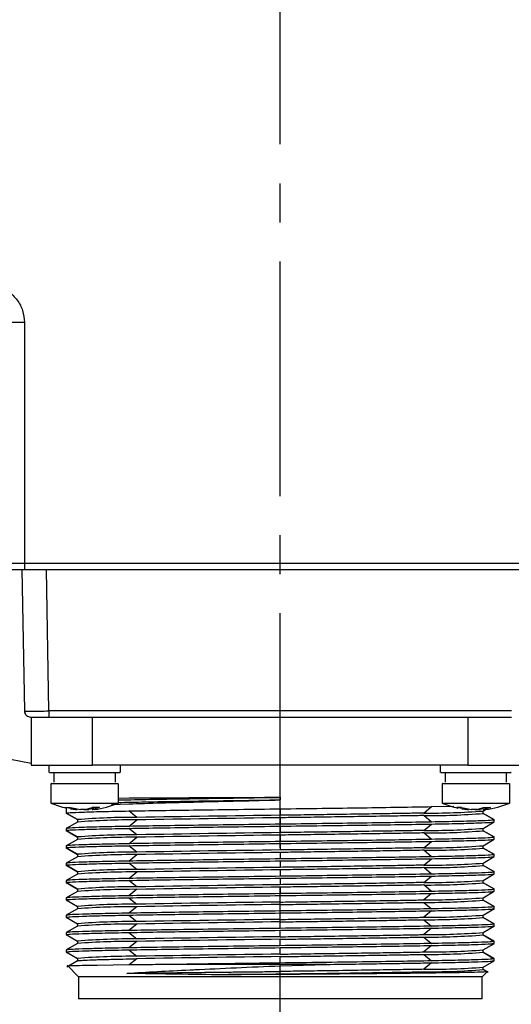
# Model space of a CAD drawing. Header units: millimetres. Extents: x 2719 to 13968, y 3953 to 13921.
# Tile 89 of 160: x 5509 to 5549, y 8406 to 8486. Entities that reach past the tile are written whole.
import ezdxf

# ---------------------------------------------------------------- set-up
doc = ezdxf.new("R2010")
doc.units = ezdxf.units.MM
doc.linetypes.add('CENTER2', pattern=[28.575, 19.05, -3.175, 3.175, -3.175])

msp = doc.modelspace()

# ---------------------------------------------------------------- linework, layer by layer
at = {"linetype": 'CENTER2'}
msp.add_line((5530.513, 8389.741), (5530.513, 8510.925), dxfattribs=at)
at = {"color": 7, "linetype": 'Continuous', "lineweight": 25}
for p, q in [((5507.721, 8461.001), (5509.721, 8461.001)), ((5509.721, 8461.001), (5509.721, 8441.434)), ((5507.721, 8441.434), (5509.721, 8441.434)), ((5509.721, 8441.434), (5551.306, 8441.434)), ((5509.721, 8441.434), (5509.721, 8440.934)), ((5509.516, 8440.934), (5509.717, 8429.427)), ((5509.721, 8440.934), (5551.306, 8440.934)), ((5511.716, 8429.427), (5511.516, 8440.934)), ((5549.31, 8429.427), (5511.716, 8429.427)), ((5511.716, 8429.427), (5511.716, 8428.936)), ((5510.266, 8428.936), (5510.266, 8425.036)), ((5511.716, 8428.936), (5549.31, 8428.936)), ((5515.265, 8425.036), (5515.265, 8428.936)), ((5545.761, 8428.936), (5545.761, 8425.036)), ((5511.716, 8425.04), (5511.716, 8424.433)), ((5512.116, 8424.339), (5512.116, 8423.634)), ((5545.761, 8425.036), (5515.265, 8425.036)), ((5517.115, 8423.634), (5517.115, 8424.339)), ((5517.515, 8424.433), (5517.515, 8425.036)), ((5543.512, 8425.036), (5543.512, 8424.433)), ((5543.912, 8424.339), (5543.912, 8423.634)), ((5548.911, 8423.634), (5548.911, 8424.339)), ((5511.866, 8423.54), (5511.866, 8421.95)), ((5517.365, 8421.95), (5517.365, 8423.54)), ((5543.662, 8423.54), (5543.662, 8421.95)), ((5549.161, 8421.95), (5549.161, 8423.54)), ((5511.866, 8421.95), (5514.615, 8421.95)), ((5514.615, 8421.95), (5517.365, 8421.95)), ((5517.365, 8422.353), (5518.22, 8422.359)), ((5530.513, 8422.418), (5530.513, 8422.2)), ((5543.662, 8421.95), (5549.161, 8421.95)), ((5513.881, 8421.426), (5513.065, 8421.589)), ((5513.065, 8421.589), (5513.256, 8421.581)), ((5513.116, 8421.549), (5513.116, 8421.127)), ((5514.025, 8420.602), (5513.116, 8421.127)), ((5513.12, 8421.122), (5514.025, 8420.599)), ((5513.256, 8421.581), (5513.455, 8421.589)), ((5513.455, 8421.589), (5514.271, 8421.426)), ((5513.468, 8421.481), (5513.691, 8421.448)), ((5513.691, 8421.448), (5513.96, 8421.418)), ((5514.688, 8421.426), (5515.236, 8421.589)), ((5515.35, 8421.504), (5514.96, 8421.426)), ((5515.529, 8421.581), (5515.236, 8421.589)), ((5515.817, 8421.589), (5515.268, 8421.426)), ((5515.817, 8421.589), (5515.529, 8421.581)), ((5516.808, 8421.832), (5518.2, 8421.883)), ((5518.854, 8420.778), (5518.211, 8421.303)), ((5530.513, 8421.479), (5530.513, 8420.954)), ((5542.172, 8421.13), (5542.815, 8421.655)), ((5542.815, 8421.655), (5544.618, 8421.692)), ((5545.677, 8421.426), (5544.861, 8421.589)), ((5545.052, 8421.581), (5544.861, 8421.589)), ((5545.251, 8421.589), (5545.052, 8421.581)), ((5545.251, 8421.589), (5546.067, 8421.426)), ((5545.264, 8421.481), (5545.486, 8421.448)), ((5545.486, 8421.448), (5545.756, 8421.418)), ((5546.483, 8421.426), (5547.032, 8421.589)), ((5547.013, 8421.477), (5546.755, 8421.426)), ((5546.998, 8421.302), (5547.34, 8421.5)), ((5547.002, 8421.107), (5547.002, 8421.304)), ((5547.912, 8420.583), (5547.002, 8421.109)), ((5547.911, 8420.582), (5547.002, 8421.107)), ((5547.032, 8421.589), (5547.325, 8421.581)), ((5547.613, 8421.589), (5547.064, 8421.426)), ((5547.325, 8421.581), (5547.613, 8421.589)), ((5514.029, 8420.406), (5513.114, 8419.878)), ((5514.025, 8420.602), (5514.025, 8420.404)), ((5518.211, 8420.053), (5518.854, 8420.578)), ((5530.513, 8420.754), (5530.513, 8420.229)), ((5542.815, 8420.405), (5542.172, 8420.93)), ((5546.998, 8419.892), (5547.907, 8420.417)), ((5547.911, 8420.422), (5547.911, 8420.582)), ((5513.116, 8419.877), (5513.116, 8419.717)), ((5514.025, 8419.192), (5513.116, 8419.717)), ((5513.12, 8419.712), (5514.025, 8419.189)), ((5518.854, 8419.368), (5518.211, 8419.893)), ((5530.513, 8420.069), (5530.513, 8419.544)), ((5542.172, 8419.72), (5542.815, 8420.245)), ((5542.815, 8418.996), (5542.172, 8419.52)), ((5547.002, 8419.697), (5547.002, 8419.894)), ((5547.912, 8419.173), (5547.002, 8419.699)), ((5547.911, 8419.172), (5547.002, 8419.697)), ((5514.029, 8418.997), (5513.114, 8418.468)), ((5514.025, 8419.192), (5514.025, 8418.994)), ((5518.211, 8418.643), (5518.854, 8419.168)), ((5530.513, 8419.344), (5530.513, 8418.819)), ((5542.172, 8418.311), (5542.815, 8418.836)), ((5546.998, 8418.482), (5547.907, 8419.007)), ((5547.911, 8419.012), (5547.911, 8419.172)), ((5513.116, 8418.467), (5513.116, 8418.307)), ((5514.025, 8417.782), (5513.116, 8418.307)), ((5513.12, 8418.302), (5514.025, 8417.78)), ((5518.854, 8417.958), (5518.211, 8418.483)), ((5530.513, 8418.659), (5530.513, 8418.134)), ((5530.513, 8417.934), (5530.513, 8417.409)), ((5542.815, 8417.586), (5542.172, 8418.111)), ((5547.002, 8418.287), (5547.002, 8418.484)), ((5547.912, 8417.763), (5547.002, 8418.289)), ((5547.911, 8417.762), (5547.002, 8418.287)), ((5514.029, 8417.587), (5513.114, 8417.058)), ((5514.025, 8417.782), (5514.025, 8417.584)), ((5518.211, 8417.233), (5518.854, 8417.758)), ((5530.513, 8417.249), (5530.513, 8416.725)), ((5542.172, 8416.901), (5542.815, 8417.426)), ((5546.998, 8417.072), (5547.907, 8417.597)), ((5547.911, 8417.602), (5547.911, 8417.762)), ((5513.116, 8417.057), (5513.116, 8416.897)), ((5514.025, 8416.372), (5513.116, 8416.897)), ((5513.12, 8416.892), (5514.025, 8416.37)), ((5514.025, 8416.372), (5514.025, 8416.175)), ((5518.854, 8416.548), (5518.211, 8417.073)), ((5518.211, 8415.823), (5518.854, 8416.348)), ((5530.513, 8416.525), (5530.513, 8416)), ((5542.815, 8416.176), (5542.172, 8416.701)), ((5547.002, 8416.877), (5547.002, 8417.075)), ((5547.912, 8416.354), (5547.002, 8416.879)), ((5547.911, 8416.352), (5547.002, 8416.877)), ((5547.911, 8416.192), (5547.911, 8416.352)), ((5514.029, 8416.177), (5513.114, 8415.649)), ((5513.116, 8415.647), (5513.116, 8415.487)), ((5514.025, 8414.962), (5513.116, 8415.487)), ((5518.854, 8415.139), (5518.211, 8415.663)), ((5530.513, 8415.84), (5530.513, 8415.315)), ((5542.172, 8415.491), (5542.815, 8416.016)), ((5546.998, 8415.662), (5547.907, 8416.188)), ((5547.002, 8415.467), (5547.002, 8415.665)), ((5513.12, 8415.483), (5514.025, 8414.96)), ((5514.029, 8414.767), (5513.12, 8414.242)), ((5514.025, 8414.962), (5514.025, 8414.765)), ((5518.854, 8414.939), (5518.211, 8414.414)), ((5530.513, 8415.115), (5530.513, 8414.59)), ((5542.815, 8414.766), (5542.172, 8415.291)), ((5546.998, 8414.253), (5547.907, 8414.778)), ((5547.912, 8414.944), (5547.002, 8415.47)), ((5547.911, 8414.942), (5547.002, 8415.467)), ((5547.911, 8414.782), (5547.911, 8414.942)), ((5513.114, 8414.076), (5514.025, 8413.55)), ((5513.116, 8414.237), (5513.116, 8414.077)), ((5513.116, 8414.077), (5514.025, 8413.553)), ((5518.211, 8414.254), (5518.854, 8413.729)), ((5530.513, 8413.905), (5530.513, 8414.43)), ((5542.815, 8414.606), (5542.172, 8414.081)), ((5547.002, 8414.057), (5547.002, 8414.255)), ((5547.907, 8413.537), (5547.002, 8414.06)), ((5547.002, 8414.057), (5547.911, 8413.533)), ((5514.029, 8413.357), (5513.12, 8412.832)), ((5514.025, 8413.553), (5514.025, 8413.355)), ((5518.854, 8413.529), (5518.211, 8413.004)), ((5530.513, 8413.18), (5530.513, 8413.705)), ((5542.172, 8413.881), (5542.815, 8413.356)), ((5542.815, 8413.196), (5542.172, 8412.671)), ((5546.998, 8412.843), (5547.912, 8413.371)), ((5547.911, 8413.373), (5547.911, 8413.533)), ((5513.114, 8412.666), (5514.025, 8412.14)), ((5513.116, 8412.828), (5513.116, 8412.668)), ((5513.116, 8412.668), (5514.025, 8412.143)), ((5518.211, 8412.844), (5518.854, 8412.319)), ((5530.513, 8412.495), (5530.513, 8413.02)), ((5530.513, 8411.77), (5530.513, 8412.295)), ((5542.172, 8412.471), (5542.815, 8411.946)), ((5547.002, 8412.648), (5547.002, 8412.845)), ((5547.907, 8412.127), (5547.002, 8412.65)), ((5547.002, 8412.648), (5547.911, 8412.123)), ((5514.029, 8411.948), (5513.12, 8411.422)), ((5514.025, 8412.143), (5514.025, 8411.945)), ((5518.854, 8412.119), (5518.211, 8411.594)), ((5530.513, 8411.085), (5530.513, 8411.61)), ((5542.815, 8411.786), (5542.172, 8411.262)), ((5546.998, 8411.433), (5547.912, 8411.961)), ((5547.911, 8411.963), (5547.911, 8412.123)), ((5513.114, 8411.256), (5514.025, 8410.73)), ((5513.116, 8411.418), (5513.116, 8411.258)), ((5513.116, 8411.258), (5514.025, 8410.733)), ((5514.025, 8410.733), (5514.025, 8410.535)), ((5518.211, 8411.434), (5518.854, 8410.909)), ((5518.854, 8410.709), (5518.211, 8410.184)), ((5530.513, 8410.36), (5530.513, 8410.885)), ((5542.172, 8411.062), (5542.815, 8410.537)), ((5547.002, 8411.238), (5547.002, 8411.435)), ((5547.907, 8410.717), (5547.002, 8411.24)), ((5547.002, 8411.238), (5547.911, 8410.713)), ((5547.911, 8410.553), (5547.911, 8410.713)), ((5513.116, 8410.008), (5513.116, 8409.848)), ((5514.029, 8410.538), (5513.12, 8410.013)), ((5518.211, 8410.024), (5518.854, 8409.499)), ((5530.513, 8409.676), (5530.513, 8410.2)), ((5542.815, 8410.377), (5542.172, 8409.852)), ((5546.998, 8410.023), (5547.912, 8410.551)), ((5547.002, 8409.828), (5547.002, 8410.026)), ((5513.114, 8409.847), (5514.025, 8409.321)), ((5513.116, 8409.848), (5514.025, 8409.323)), ((5514.029, 8409.128), (5513.156, 8408.624)), ((5514.025, 8409.323), (5514.025, 8409.125)), ((5518.854, 8409.299), (5518.241, 8408.798)), ((5530.513, 8408.951), (5530.513, 8409.476)), ((5542.172, 8409.652), (5542.815, 8409.127)), ((5546.998, 8408.613), (5547.907, 8409.139)), ((5547.907, 8409.308), (5547.002, 8409.83)), ((5547.002, 8409.828), (5547.911, 8409.303)), ((5547.911, 8409.143), (5547.911, 8409.303)), ((5513.181, 8408.773), (5514.115, 8407.839)), ((5518.242, 8408.796), (5515.629, 8408.763)), ((5534.259, 8408.838), (5522.216, 8408.838)), ((5530.513, 8408.725), (5534.259, 8408.838)), ((5530.513, 8408.266), (5530.513, 8408.725)), ((5542.815, 8408.967), (5542.172, 8408.442)), ((5546.911, 8407.839), (5547.376, 8408.304)), ((5547.002, 8408.418), (5547.002, 8408.616)), ((5547.422, 8408.178), (5547.002, 8408.421)), ((5547.312, 8408.239), (5547.002, 8408.418)), ((5514.115, 8407.839), (5514.115, 8406.038)), ((5530.513, 8407.839), (5514.115, 8407.839)), ((5530.513, 8408.066), (5530.513, 8408.266)), ((5530.513, 8408.016), (5530.513, 8408.066)), ((5546.911, 8407.839), (5530.513, 8407.839)), ((5542.337, 8408.128), (5542.313, 8408.128)), ((5546.911, 8406.038), (5546.911, 8407.839))]:
    msp.add_line(p, q, dxfattribs=at)
at = {"color": 8, "linetype": 'Continuous', "lineweight": 25}
msp.add_line((5509.759, 8429.425), (5509.737, 8429.426), dxfattribs=at)
at = {"color": 7, "linetype": 'Continuous', "lineweight": 25}
for radius in [159.979, 149.98]:
    msp.add_circle((5530.513, 8540.921), radius, dxfattribs=at)
at = {"color": 30, "true_color": 0xf26722}
for radius, start, end in [(2359.686, 330, 180), (823.781, 209.442633, 59.442633)]:
    msp.add_arc((5530.513, 8540.921), radius, start, end, dxfattribs=at)
at = {"color": 7, "linetype": 'Continuous', "lineweight": 25}
for centre, radius, start, end in [((5530.513, 8540.921), 174.977, 281.09693, 206.5391), ((5530.513, 8540.921), 117.484, 308.77394, 260.07608), ((5510.217, 8429.436), 0.5, 181, 213.83479), ((5510.217, 8429.436), 0.5, 230.08464, 270), ((5514.615, 8428.386), 6.999, 246.8676, 257.89658), ((5514.615, 8428.386), 6.999, 276.40189, 293.1324), ((5546.411, 8428.386), 6.999, 246.8676, 257.89658), ((5546.411, 8428.386), 6.999, 276.40189, 293.1324), ((5542.462, 8480.934), 59.805, 269.72252, 274.34965), ((5542.569, 8476.313), 55.385, 269.58941, 274.59031), ((5518.459, 8365.355), 55.424, 89.59113, 94.58853), ((5518.567, 8360.703), 59.876, 89.72492, 94.34656), ((5559.697, 6104.421), 2316.717, 90.721767, 91.010148), ((5559.697, 6104.221), 2316.717, 90.721767, 91.010148), ((5559.697, 6103.011), 2316.717, 90.721767, 91.010148), ((5542.462, 8479.525), 59.805, 269.72252, 274.34965), ((5542.569, 8474.904), 55.385, 269.58941, 274.59031), ((5518.459, 8363.945), 55.424, 89.59113, 94.58853), ((5518.566, 8359.303), 59.866, 89.72456, 94.34692), ((5559.638, 6106.673), 2312.855, 90.721526, 91.010389), ((5518.457, 8362.571), 55.389, 89.58953, 94.59013), ((5559.569, 6110.041), 2308.277, 90.72124, 91.010675), ((5559.569, 6109.841), 2308.277, 90.72124, 91.010675), ((5542.461, 8478.156), 59.846, 269.72412, 274.34805), ((5542.568, 8473.529), 55.42, 269.59101, 274.58871), ((5518.566, 8357.892), 59.867, 89.72425, 94.34652), ((5518.457, 8361.161), 55.389, 89.58953, 94.59013), ((5518.567, 8356.474), 59.876, 89.72492, 94.34656), ((5559.569, 6108.631), 2308.277, 90.72124, 91.010675), ((5559.606, 6105.599), 2311.108, 90.721271, 91.010351), ((5542.461, 8476.746), 59.846, 269.72412, 274.34805), ((5542.568, 8472.119), 55.42, 269.59101, 274.58871), ((5542.462, 8475.295), 59.805, 269.72252, 274.34965), ((5518.459, 8359.716), 55.424, 89.59113, 94.58853), ((5518.566, 8355.091), 59.848, 89.72416, 94.34798), ((5559.697, 6098.781), 2316.717, 90.721767, 91.010148), ((5559.697, 6098.581), 2316.717, 90.721767, 91.010148), ((5542.569, 8470.674), 55.385, 269.58941, 274.59031), ((5559.697, 6097.372), 2316.717, 90.721767, 91.010148), ((5542.461, 8473.913), 59.832, 269.72328, 274.34822), ((5542.569, 8469.264), 55.385, 269.58941, 274.59031), ((5518.459, 8358.306), 55.424, 89.59113, 94.58853), ((5518.566, 8353.691), 59.839, 89.72379, 94.34834), ((5559.638, 6101.033), 2312.855, 90.721526, 91.010389), ((5518.457, 8356.932), 55.389, 89.58953, 94.59013), ((5559.569, 6104.401), 2308.277, 90.72124, 91.010675), ((5559.569, 6104.201), 2308.277, 90.72124, 91.010675), ((5542.46, 8472.545), 59.874, 269.72489, 274.34662), ((5542.568, 8467.89), 55.42, 269.59101, 274.58871), ((5518.565, 8352.313), 59.807, 89.72255, 94.34958), ((5518.457, 8355.522), 55.389, 89.58953, 94.59013), ((5518.565, 8350.895), 59.815, 89.72323, 94.34962), ((5559.569, 6102.992), 2308.277, 90.72124, 91.010675), ((5559.606, 6099.96), 2311.108, 90.721271, 91.010351), ((5542.46, 8471.135), 59.874, 269.72489, 274.34662), ((5542.568, 8466.48), 55.42, 269.59101, 274.58871), ((5542.461, 8469.717), 59.866, 269.72421, 274.34659), ((5518.459, 8354.077), 55.424, 89.59113, 94.58853), ((5559.697, 6093.142), 2316.717, 90.721767, 91.010148), ((5559.697, 6092.942), 2316.717, 90.721767, 91.010148), ((5542.569, 8465.035), 55.385, 269.58941, 274.59031), ((5542.462, 8468.246), 59.805, 269.72252, 274.34965), ((5542.568, 8463.653), 55.413, 269.59069, 274.58903)]:
    msp.add_arc(centre, radius, start, end, dxfattribs=at)
for points, knots in [([(5507.576, 8463.896), (5507.877, 8463.775), (5508.477, 8463.532), (5509.167, 8462.831), (5509.632, 8461.966), (5509.691, 8461.323), (5509.721, 8461.001)], [0, 0, 0, 0, 0.250409, 0.500439, 0.750243, 1, 1, 1, 1]), ([(5508.221, 8440.934), (5508.244, 8440.934), (5508.28, 8440.934), (5508.469, 8440.934), (5508.662, 8440.934), (5508.9, 8440.934), (5509.246, 8440.934), (5509.534, 8440.934), (5509.721, 8440.934)], [0, 0, 0, 0, 0.239682, 0.369961, 0.499998, 0.630274, 0.760322, 1, 1, 1, 1]), ([(5509.516, 8440.934), (5509.546, 8440.934), (5509.606, 8440.934), (5510.069, 8440.933), (5510.73, 8440.934), (5511.254, 8440.934), (5511.516, 8440.934)], [0, 0, 0, 0, 0.2500078, 0.4999968, 0.7499884, 1, 1, 1, 1]), ([(5509.717, 8429.427), (5509.747, 8429.426), (5509.807, 8429.424), (5510.27, 8429.423), (5510.93, 8429.424), (5511.454, 8429.426), (5511.716, 8429.427)], [0, 0, 0, 0, 0.250008, 0.500004, 0.749997, 1, 1, 1, 1]), ([(5509.756, 8429.425), (5509.754, 8429.379), (5509.751, 8429.285), (5509.807, 8429.149), (5509.904, 8429.033), (5509.998, 8428.989), (5510.044, 8428.967)], [0, 0, 0, 0, 0.24247, 0.495665, 0.751361, 1, 1, 1, 1]), ([(5510.217, 8428.936), (5510.238, 8428.936), (5510.269, 8428.936), (5510.458, 8428.936), (5510.649, 8428.936), (5510.883, 8428.936), (5511.231, 8428.936), (5511.524, 8428.936), (5511.716, 8428.936)], [0, 0, 0, 0, 0.243906, 0.371844, 0.500022, 0.627959, 0.756141, 1, 1, 1, 1]), ([(5510.266, 8425.036), (5510.341, 8425.036), (5510.491, 8425.036), (5511.648, 8425.036), (5513.3, 8425.036), (5514.61, 8425.036), (5515.265, 8425.036)], [0, 0, 0, 0, 0.2499999, 0.5000001, 0.750002, 1, 1, 1, 1]), ([(5511.771, 8424.436), (5511.76, 8424.436), (5511.725, 8424.436), (5512.016, 8424.436), (5512.209, 8424.436)], [0, 0, 0, 0, 0.336521, 1, 1, 1, 1]), ([(5512.209, 8424.436), (5512.457, 8424.436), (5512.953, 8424.436), (5514.048, 8424.436), (5515.202, 8424.436), (5516.28, 8424.436), (5517.079, 8424.436), (5517.504, 8424.436), (5517.47, 8424.436), (5517.459, 8424.436)], [0, 0, 0, 0, 0.154015, 0.308035, 0.46205, 0.616069, 0.770084, 0.924102, 1, 1, 1, 1]), ([(5543.567, 8424.436), (5543.557, 8424.436), (5543.526, 8424.436), (5543.956, 8424.436), (5544.762, 8424.436), (5545.837, 8424.436), (5547.011, 8424.436), (5547.69, 8424.436), (5548.029, 8424.436)], [0, 0, 0, 0, 0.092099, 0.273681, 0.45526, 0.636839, 0.818422, 1, 1, 1, 1]), ([(5545.761, 8425.036), (5546.416, 8425.036), (5547.727, 8425.036), (5549.379, 8425.036), (5550.535, 8425.036), (5550.685, 8425.036), (5550.761, 8425.036)], [0, 0, 0, 0, 0.250001, 0.499999, 0.750001, 1, 1, 1, 1]), ([(5548.029, 8424.436), (5548.315, 8424.436), (5548.887, 8424.436), (5549.298, 8424.436), (5549.266, 8424.436), (5549.255, 8424.436)], [0, 0, 0, 0, 0.401157, 0.802315, 1, 1, 1, 1]), ([(5511.919, 8423.537), (5511.907, 8423.537), (5511.874, 8423.537), (5512.15, 8423.537), (5512.333, 8423.537)], [0, 0, 0, 0, 0.336524, 1, 1, 1, 1]), ([(5512.333, 8423.537), (5512.569, 8423.537), (5513.039, 8423.537), (5514.077, 8423.537), (5515.171, 8423.537), (5516.193, 8423.537), (5516.952, 8423.537), (5517.354, 8423.537), (5517.323, 8423.537), (5517.312, 8423.537)], [0, 0, 0, 0, 0.154018, 0.308036, 0.46205, 0.61607, 0.770084, 0.924103, 1, 1, 1, 1]), ([(5543.714, 8423.537), (5543.705, 8423.537), (5543.675, 8423.537), (5544.083, 8423.537), (5544.848, 8423.537), (5545.867, 8423.537), (5546.98, 8423.537), (5547.623, 8423.537), (5547.945, 8423.537)], [0, 0, 0, 0, 0.0921, 0.2736802, 0.4552615, 0.6368433, 0.8184207, 1, 1, 1, 1]), ([(5547.945, 8423.537), (5548.217, 8423.537), (5548.759, 8423.537), (5549.149, 8423.537), (5549.118, 8423.537), (5549.108, 8423.537)], [0, 0, 0, 0, 0.401157, 0.802317, 1, 1, 1, 1]), ([(5517.338, 8421.998), (5517.673, 8422.006), (5518.684, 8422.029), (5520.908, 8422.068), (5523.858, 8422.115), (5527.114, 8422.162), (5529.379, 8422.193), (5530.513, 8422.209)], [0, 0, 0, 0, 0.1102063, 0.3315854, 0.5536167, 0.7764483, 1, 1, 1, 1]), ([(5517.378, 8422.199), (5517.701, 8422.206), (5518.699, 8422.23), (5520.908, 8422.268), (5523.858, 8422.315), (5527.114, 8422.362), (5529.379, 8422.393), (5530.513, 8422.409)], [0, 0, 0, 0, 0.106393, 0.328721, 0.551704, 0.77549, 1, 1, 1, 1]), ([(5518.2, 8421.883), (5519.051, 8421.909), (5520.754, 8421.962), (5523.811, 8422.041), (5527.092, 8422.121), (5529.373, 8422.174), (5530.513, 8422.2)], [0, 0, 0, 0, 0.25, 0.5, 0.75, 1, 1, 1, 1]), ([(5518.22, 8422.359), (5519.068, 8422.364), (5520.765, 8422.374), (5522.833, 8422.384), (5523.867, 8422.389)], [0, 0, 0, 0, 0.500002, 1, 1, 1, 1]), ([(5523.867, 8422.389), (5524.942, 8422.393), (5527.093, 8422.403), (5529.373, 8422.413), (5530.513, 8422.418)], [0, 0, 0, 0, 0.499998, 1, 1, 1, 1]), ([(5513.116, 8421.127), (5513.18, 8421.141), (5513.308, 8421.171), (5514.35, 8421.215), (5515.931, 8421.259), (5517.451, 8421.288), (5518.211, 8421.303)], [0, 0, 0, 0, 0.249999, 0.5, 0.75, 1, 1, 1, 1]), ([(5513.881, 8421.426), (5513.911, 8421.423), (5513.971, 8421.416), (5514.015, 8421.414), (5514.017, 8421.416), (5513.981, 8421.423), (5513.962, 8421.426)], [0, 0, 0, 0, 0.250228, 0.499931, 0.749675, 1, 1, 1, 1]), ([(5514.688, 8421.426), (5514.675, 8421.424), (5514.651, 8421.421), (5514.589, 8421.416), (5514.497, 8421.413), (5514.399, 8421.416), (5514.323, 8421.421), (5514.289, 8421.424), (5514.271, 8421.426)], [0, 0, 0, 0, 0.130482, 0.257459, 0.499857, 0.744806, 0.870285, 1, 1, 1, 1]), ([(5514.543, 8421.426), (5514.569, 8421.423), (5514.62, 8421.416), (5514.733, 8421.414), (5514.854, 8421.416), (5514.924, 8421.423), (5514.96, 8421.426)], [0, 0, 0, 0, 0.250272, 0.499944, 0.749688, 1, 1, 1, 1]), ([(5515.35, 8421.426), (5515.32, 8421.423), (5515.26, 8421.416), (5515.216, 8421.414), (5515.214, 8421.416), (5515.25, 8421.423), (5515.268, 8421.426)], [0, 0, 0, 0, 0.250234, 0.499973, 0.749693, 1, 1, 1, 1]), ([(5518.211, 8421.303), (5519.062, 8421.317), (5520.764, 8421.347), (5523.818, 8421.391), (5527.096, 8421.435), (5529.374, 8421.464), (5530.513, 8421.479)], [0, 0, 0, 0, 0.25, 0.5, 0.750001, 1, 1, 1, 1]), ([(5530.513, 8421.479), (5531.652, 8421.494), (5533.931, 8421.523), (5537.208, 8421.567), (5540.263, 8421.611), (5541.964, 8421.64), (5542.815, 8421.655)], [0, 0, 0, 0, 0.250001, 0.500001, 0.749999, 1, 1, 1, 1]), ([(5542.172, 8421.13), (5541.764, 8421.123), (5540.831, 8421.106), (5539.058, 8421.077), (5536.851, 8421.042), (5534.487, 8421.008), (5532.355, 8420.978), (5531.075, 8420.961), (5530.513, 8420.954)], [0, 0, 0, 0, 0.130056, 0.296734, 0.5, 0.703266, 0.869944, 1, 1, 1, 1]), ([(5545.677, 8421.426), (5545.707, 8421.423), (5545.767, 8421.416), (5545.81, 8421.414), (5545.813, 8421.416), (5545.776, 8421.423), (5545.758, 8421.426)], [0, 0, 0, 0, 0.2502338, 0.4999427, 0.7496936, 1, 1, 1, 1]), ([(5546.483, 8421.426), (5546.458, 8421.423), (5546.406, 8421.416), (5546.293, 8421.414), (5546.172, 8421.416), (5546.102, 8421.423), (5546.067, 8421.426)], [0, 0, 0, 0, 0.250204, 0.499946, 0.749689, 1, 1, 1, 1]), ([(5546.339, 8421.426), (5546.365, 8421.423), (5546.416, 8421.416), (5546.529, 8421.414), (5546.65, 8421.416), (5546.72, 8421.423), (5546.755, 8421.426)], [0, 0, 0, 0, 0.250272, 0.499944, 0.749688, 1, 1, 1, 1]), ([(5547.146, 8421.426), (5547.13, 8421.424), (5547.097, 8421.421), (5547.049, 8421.416), (5547.011, 8421.413), (5547.012, 8421.416), (5547.034, 8421.421), (5547.054, 8421.424), (5547.064, 8421.426)], [0, 0, 0, 0, 0.130494, 0.257414, 0.499822, 0.744826, 0.870316, 1, 1, 1, 1]), ([(5542.172, 8420.93), (5541.764, 8420.923), (5540.831, 8420.906), (5539.058, 8420.877), (5536.851, 8420.842), (5534.487, 8420.808), (5532.355, 8420.778), (5531.075, 8420.761), (5530.513, 8420.754)], [0, 0, 0, 0, 0.130056, 0.296735, 0.5, 0.703266, 0.869945, 1, 1, 1, 1]), ([(5542.815, 8420.405), (5541.964, 8420.391), (5540.263, 8420.361), (5537.208, 8420.317), (5533.931, 8420.273), (5531.652, 8420.244), (5530.513, 8420.229)], [0, 0, 0, 0, 0.250001, 0.499999, 0.749999, 1, 1, 1, 1]), ([(5547.911, 8420.582), (5547.847, 8420.567), (5547.718, 8420.537), (5546.677, 8420.493), (5545.095, 8420.449), (5543.575, 8420.42), (5542.815, 8420.405)], [0, 0, 0, 0, 0.25, 0.5, 0.75, 1, 1, 1, 1]), ([(5542.815, 8420.245), (5543.576, 8420.26), (5545.096, 8420.289), (5546.674, 8420.333), (5547.689, 8420.376), (5547.815, 8420.404), (5547.874, 8420.417)], [0, 0, 0, 0, 0.2570228, 0.514046, 0.7710689, 1, 1, 1, 1]), ([(5513.116, 8419.717), (5513.18, 8419.731), (5513.308, 8419.761), (5514.35, 8419.805), (5515.931, 8419.849), (5517.451, 8419.878), (5518.211, 8419.893)], [0, 0, 0, 0, 0.2499994, 0.5, 0.75, 1, 1, 1, 1]), ([(5518.211, 8420.053), (5517.451, 8420.038), (5515.931, 8420.009), (5514.352, 8419.965), (5513.338, 8419.922), (5513.212, 8419.895), (5513.152, 8419.881)], [0, 0, 0, 0, 0.257021, 0.514043, 0.771065, 1, 1, 1, 1]), ([(5530.513, 8420.229), (5529.374, 8420.214), (5527.096, 8420.185), (5523.818, 8420.141), (5520.764, 8420.097), (5519.062, 8420.068), (5518.211, 8420.053)], [0, 0, 0, 0, 0.249999, 0.5, 0.75, 1, 1, 1, 1]), ([(5518.211, 8419.893), (5519.062, 8419.908), (5520.764, 8419.937), (5523.818, 8419.981), (5527.096, 8420.025), (5529.374, 8420.054), (5530.513, 8420.069)], [0, 0, 0, 0, 0.25, 0.5, 0.750001, 1, 1, 1, 1]), ([(5530.513, 8420.069), (5531.652, 8420.084), (5533.931, 8420.113), (5537.208, 8420.157), (5540.263, 8420.201), (5541.964, 8420.231), (5542.815, 8420.245)], [0, 0, 0, 0, 0.250001, 0.500001, 0.749999, 1, 1, 1, 1]), ([(5542.172, 8419.72), (5541.764, 8419.713), (5540.831, 8419.696), (5539.058, 8419.667), (5536.851, 8419.632), (5534.487, 8419.598), (5532.355, 8419.568), (5531.075, 8419.552), (5530.513, 8419.544)], [0, 0, 0, 0, 0.1300564, 0.2967351, 0.4999998, 0.703266, 0.8699445, 1, 1, 1, 1]), ([(5542.172, 8419.52), (5541.764, 8419.513), (5540.831, 8419.496), (5539.058, 8419.467), (5536.851, 8419.432), (5534.487, 8419.398), (5532.355, 8419.368), (5531.075, 8419.352), (5530.513, 8419.344)], [0, 0, 0, 0, 0.1300564, 0.2967351, 0.4999998, 0.703266, 0.8699445, 1, 1, 1, 1]), ([(5530.513, 8418.819), (5529.374, 8418.805), (5527.096, 8418.775), (5523.818, 8418.731), (5520.764, 8418.687), (5519.062, 8418.658), (5518.211, 8418.643)], [0, 0, 0, 0, 0.249999, 0.5, 0.75, 1, 1, 1, 1]), ([(5542.815, 8418.996), (5541.964, 8418.981), (5540.263, 8418.951), (5537.208, 8418.907), (5533.931, 8418.863), (5531.652, 8418.834), (5530.513, 8418.819)], [0, 0, 0, 0, 0.250001, 0.499999, 0.749999, 1, 1, 1, 1]), ([(5530.513, 8418.659), (5531.652, 8418.674), (5533.931, 8418.703), (5537.208, 8418.747), (5540.263, 8418.792), (5541.964, 8418.821), (5542.815, 8418.836)], [0, 0, 0, 0, 0.250001, 0.500001, 0.749999, 1, 1, 1, 1]), ([(5547.911, 8419.172), (5547.847, 8419.157), (5547.718, 8419.128), (5546.677, 8419.084), (5545.095, 8419.04), (5543.575, 8419.01), (5542.815, 8418.996)], [0, 0, 0, 0, 0.25, 0.5, 0.75, 1, 1, 1, 1]), ([(5542.815, 8418.836), (5543.576, 8418.85), (5545.096, 8418.88), (5546.674, 8418.924), (5547.689, 8418.966), (5547.815, 8418.994), (5547.874, 8419.007)], [0, 0, 0, 0, 0.2570228, 0.514046, 0.7710689, 1, 1, 1, 1]), ([(5513.116, 8418.307), (5513.18, 8418.322), (5513.308, 8418.351), (5514.35, 8418.395), (5515.931, 8418.439), (5517.451, 8418.468), (5518.211, 8418.483)], [0, 0, 0, 0, 0.249999, 0.5, 0.75, 1, 1, 1, 1]), ([(5518.211, 8418.643), (5517.451, 8418.628), (5515.931, 8418.599), (5514.352, 8418.555), (5513.338, 8418.512), (5513.212, 8418.485), (5513.152, 8418.472)], [0, 0, 0, 0, 0.257021, 0.514043, 0.771065, 1, 1, 1, 1]), ([(5518.211, 8418.483), (5519.062, 8418.498), (5520.764, 8418.527), (5523.818, 8418.571), (5527.096, 8418.615), (5529.374, 8418.645), (5530.513, 8418.659)], [0, 0, 0, 0, 0.25, 0.5, 0.750001, 1, 1, 1, 1]), ([(5542.172, 8418.311), (5541.764, 8418.303), (5540.831, 8418.286), (5539.058, 8418.257), (5536.851, 8418.223), (5534.487, 8418.188), (5532.355, 8418.159), (5531.075, 8418.142), (5530.513, 8418.134)], [0, 0, 0, 0, 0.130056, 0.296734, 0.5, 0.703266, 0.869944, 1, 1, 1, 1]), ([(5542.172, 8418.111), (5541.764, 8418.103), (5540.831, 8418.086), (5539.058, 8418.057), (5536.851, 8418.023), (5534.487, 8417.988), (5532.355, 8417.959), (5531.075, 8417.942), (5530.513, 8417.934)], [0, 0, 0, 0, 0.130056, 0.296734, 0.5, 0.703266, 0.869944, 1, 1, 1, 1]), ([(5518.211, 8417.233), (5517.451, 8417.219), (5515.931, 8417.189), (5514.352, 8417.145), (5513.338, 8417.103), (5513.212, 8417.075), (5513.152, 8417.062)], [0, 0, 0, 0, 0.2570214, 0.5140428, 0.7710648, 1, 1, 1, 1]), ([(5530.513, 8417.409), (5529.374, 8417.395), (5527.096, 8417.365), (5523.818, 8417.321), (5520.764, 8417.277), (5519.062, 8417.248), (5518.211, 8417.233)], [0, 0, 0, 0, 0.249999, 0.5, 0.75, 1, 1, 1, 1]), ([(5518.211, 8417.073), (5519.062, 8417.088), (5520.764, 8417.117), (5523.818, 8417.161), (5527.096, 8417.205), (5529.374, 8417.235), (5530.513, 8417.249)], [0, 0, 0, 0, 0.25, 0.5, 0.750001, 1, 1, 1, 1]), ([(5542.815, 8417.586), (5541.964, 8417.571), (5540.263, 8417.542), (5537.208, 8417.498), (5533.931, 8417.454), (5531.652, 8417.424), (5530.513, 8417.409)], [0, 0, 0, 0, 0.250001, 0.499999, 0.749999, 1, 1, 1, 1]), ([(5530.513, 8417.249), (5531.652, 8417.264), (5533.931, 8417.294), (5537.208, 8417.338), (5540.263, 8417.382), (5541.964, 8417.411), (5542.815, 8417.426)], [0, 0, 0, 0, 0.250001, 0.500001, 0.749999, 1, 1, 1, 1]), ([(5547.911, 8417.762), (5547.847, 8417.747), (5547.718, 8417.718), (5546.677, 8417.674), (5545.095, 8417.63), (5543.575, 8417.6), (5542.815, 8417.586)], [0, 0, 0, 0, 0.2500004, 0.5000002, 0.7500003, 1, 1, 1, 1]), ([(5542.815, 8417.426), (5543.576, 8417.44), (5545.096, 8417.47), (5546.674, 8417.514), (5547.689, 8417.556), (5547.815, 8417.584), (5547.874, 8417.597)], [0, 0, 0, 0, 0.2570228, 0.514046, 0.7710689, 1, 1, 1, 1]), ([(5513.116, 8416.897), (5513.18, 8416.912), (5513.308, 8416.941), (5514.35, 8416.985), (5515.931, 8417.029), (5517.451, 8417.059), (5518.211, 8417.073)], [0, 0, 0, 0, 0.2499993, 0.5, 0.75, 1, 1, 1, 1]), ([(5542.172, 8416.901), (5541.764, 8416.893), (5540.831, 8416.877), (5539.058, 8416.847), (5536.851, 8416.813), (5534.487, 8416.778), (5532.355, 8416.749), (5531.075, 8416.732), (5530.513, 8416.725)], [0, 0, 0, 0, 0.130056, 0.296734, 0.5, 0.703266, 0.869944, 1, 1, 1, 1]), ([(5542.172, 8416.701), (5541.764, 8416.693), (5540.831, 8416.677), (5539.058, 8416.647), (5536.851, 8416.613), (5534.487, 8416.578), (5532.355, 8416.549), (5531.075, 8416.532), (5530.513, 8416.525)], [0, 0, 0, 0, 0.130056, 0.296734, 0.5, 0.703266, 0.869944, 1, 1, 1, 1]), ([(5547.911, 8416.352), (5547.847, 8416.337), (5547.718, 8416.308), (5546.677, 8416.264), (5545.095, 8416.22), (5543.575, 8416.191), (5542.815, 8416.176)], [0, 0, 0, 0, 0.2500004, 0.5000002, 0.7500003, 1, 1, 1, 1]), ([(5513.116, 8415.487), (5513.18, 8415.502), (5513.308, 8415.531), (5514.35, 8415.575), (5515.931, 8415.619), (5517.451, 8415.649), (5518.211, 8415.663)], [0, 0, 0, 0, 0.249999, 0.5, 0.75, 1, 1, 1, 1]), ([(5518.211, 8415.823), (5517.451, 8415.809), (5515.931, 8415.779), (5514.352, 8415.735), (5513.338, 8415.693), (5513.212, 8415.665), (5513.152, 8415.652)], [0, 0, 0, 0, 0.2570214, 0.5140428, 0.7710648, 1, 1, 1, 1]), ([(5530.513, 8416), (5529.374, 8415.985), (5527.096, 8415.956), (5523.818, 8415.912), (5520.764, 8415.868), (5519.062, 8415.838), (5518.211, 8415.823)], [0, 0, 0, 0, 0.249999, 0.5, 0.75, 1, 1, 1, 1]), ([(5518.211, 8415.663), (5519.062, 8415.678), (5520.764, 8415.708), (5523.818, 8415.752), (5527.096, 8415.796), (5529.374, 8415.825), (5530.513, 8415.84)], [0, 0, 0, 0, 0.25, 0.5, 0.750001, 1, 1, 1, 1]), ([(5542.815, 8416.176), (5541.964, 8416.161), (5540.263, 8416.132), (5537.208, 8416.088), (5533.931, 8416.044), (5531.652, 8416.014), (5530.513, 8416)], [0, 0, 0, 0, 0.250001, 0.499999, 0.749999, 1, 1, 1, 1]), ([(5530.513, 8415.84), (5531.652, 8415.854), (5533.931, 8415.884), (5537.208, 8415.928), (5540.263, 8415.972), (5541.964, 8416.001), (5542.815, 8416.016)], [0, 0, 0, 0, 0.250001, 0.500001, 0.749999, 1, 1, 1, 1]), ([(5542.172, 8415.491), (5541.764, 8415.484), (5540.831, 8415.467), (5539.058, 8415.437), (5536.851, 8415.403), (5534.487, 8415.368), (5532.355, 8415.339), (5531.075, 8415.322), (5530.513, 8415.315)], [0, 0, 0, 0, 0.130056, 0.296735, 0.5, 0.703266, 0.869945, 1, 1, 1, 1]), ([(5542.815, 8416.016), (5543.576, 8416.031), (5545.096, 8416.06), (5546.674, 8416.104), (5547.689, 8416.146), (5547.815, 8416.174), (5547.874, 8416.187)], [0, 0, 0, 0, 0.2570228, 0.514046, 0.7710689, 1, 1, 1, 1]), ([(5542.172, 8415.291), (5541.764, 8415.284), (5540.831, 8415.267), (5539.058, 8415.237), (5536.851, 8415.203), (5534.487, 8415.168), (5532.355, 8415.139), (5531.075, 8415.122), (5530.513, 8415.115)], [0, 0, 0, 0, 0.130056, 0.296734, 0.5, 0.703266, 0.869944, 1, 1, 1, 1]), ([(5542.815, 8414.766), (5541.964, 8414.751), (5540.263, 8414.722), (5537.208, 8414.678), (5533.931, 8414.634), (5531.652, 8414.605), (5530.513, 8414.59)], [0, 0, 0, 0, 0.250001, 0.499999, 0.749999, 1, 1, 1, 1]), ([(5547.911, 8414.942), (5547.847, 8414.928), (5547.718, 8414.898), (5546.677, 8414.854), (5545.095, 8414.81), (5543.575, 8414.781), (5542.815, 8414.766)], [0, 0, 0, 0, 0.25, 0.5, 0.75, 1, 1, 1, 1]), ([(5542.815, 8414.606), (5543.576, 8414.621), (5545.096, 8414.65), (5546.674, 8414.694), (5547.689, 8414.737), (5547.815, 8414.764), (5547.874, 8414.778)], [0, 0, 0, 0, 0.2570228, 0.514046, 0.7710689, 1, 1, 1, 1]), ([(5513.116, 8414.077), (5513.18, 8414.092), (5513.308, 8414.122), (5514.35, 8414.166), (5515.931, 8414.21), (5517.451, 8414.239), (5518.211, 8414.254)], [0, 0, 0, 0, 0.249999, 0.5, 0.75, 1, 1, 1, 1]), ([(5518.211, 8414.414), (5517.451, 8414.399), (5515.931, 8414.37), (5514.352, 8414.326), (5513.338, 8414.283), (5513.212, 8414.255), (5513.152, 8414.242)], [0, 0, 0, 0, 0.257021, 0.514043, 0.771065, 1, 1, 1, 1]), ([(5530.513, 8414.59), (5529.374, 8414.575), (5527.096, 8414.546), (5523.818, 8414.502), (5520.764, 8414.458), (5519.062, 8414.428), (5518.211, 8414.414)], [0, 0, 0, 0, 0.249999, 0.5, 0.75, 1, 1, 1, 1]), ([(5518.211, 8414.254), (5519.062, 8414.268), (5520.764, 8414.298), (5523.818, 8414.342), (5527.096, 8414.386), (5529.374, 8414.415), (5530.513, 8414.43)], [0, 0, 0, 0, 0.25, 0.5, 0.750001, 1, 1, 1, 1]), ([(5530.513, 8414.43), (5531.652, 8414.445), (5533.931, 8414.474), (5537.208, 8414.518), (5540.263, 8414.562), (5541.964, 8414.591), (5542.815, 8414.606)], [0, 0, 0, 0, 0.250001, 0.500001, 0.749999, 1, 1, 1, 1]), ([(5530.513, 8413.905), (5531.075, 8413.912), (5532.355, 8413.929), (5534.487, 8413.959), (5536.851, 8413.993), (5539.058, 8414.027), (5540.831, 8414.057), (5541.764, 8414.074), (5542.172, 8414.081)], [0, 0, 0, 0, 0.1300555, 0.296734, 0.5000002, 0.7032649, 0.8699436, 1, 1, 1, 1]), ([(5530.513, 8413.18), (5529.374, 8413.165), (5527.096, 8413.136), (5523.818, 8413.092), (5520.764, 8413.048), (5519.062, 8413.019), (5518.211, 8413.004)], [0, 0, 0, 0, 0.249999, 0.5, 0.75, 1, 1, 1, 1]), ([(5530.513, 8413.705), (5531.075, 8413.712), (5532.355, 8413.729), (5534.487, 8413.759), (5536.851, 8413.793), (5539.058, 8413.828), (5540.831, 8413.857), (5541.764, 8413.874), (5542.172, 8413.881)], [0, 0, 0, 0, 0.1300555, 0.296734, 0.5000003, 0.7032655, 0.8699436, 1, 1, 1, 1]), ([(5542.815, 8413.356), (5541.964, 8413.342), (5540.263, 8413.312), (5537.208, 8413.268), (5533.931, 8413.224), (5531.652, 8413.195), (5530.513, 8413.18)], [0, 0, 0, 0, 0.250001, 0.499999, 0.749999, 1, 1, 1, 1]), ([(5530.513, 8413.02), (5531.652, 8413.035), (5533.931, 8413.064), (5537.208, 8413.108), (5540.263, 8413.152), (5541.964, 8413.182), (5542.815, 8413.196)], [0, 0, 0, 0, 0.250001, 0.500001, 0.749999, 1, 1, 1, 1]), ([(5547.911, 8413.533), (5547.847, 8413.518), (5547.718, 8413.488), (5546.677, 8413.444), (5545.095, 8413.4), (5543.575, 8413.371), (5542.815, 8413.356)], [0, 0, 0, 0, 0.25, 0.5, 0.75, 1, 1, 1, 1]), ([(5542.815, 8413.196), (5543.576, 8413.211), (5545.096, 8413.24), (5546.674, 8413.284), (5547.689, 8413.327), (5547.815, 8413.355), (5547.874, 8413.368)], [0, 0, 0, 0, 0.2570228, 0.514046, 0.7710689, 1, 1, 1, 1]), ([(5513.116, 8412.668), (5513.18, 8412.682), (5513.308, 8412.712), (5514.35, 8412.756), (5515.931, 8412.8), (5517.451, 8412.829), (5518.211, 8412.844)], [0, 0, 0, 0, 0.249999, 0.5, 0.75, 1, 1, 1, 1]), ([(5518.211, 8413.004), (5517.451, 8412.989), (5515.931, 8412.96), (5514.352, 8412.916), (5513.338, 8412.873), (5513.212, 8412.845), (5513.152, 8412.832)], [0, 0, 0, 0, 0.257021, 0.514043, 0.771065, 1, 1, 1, 1]), ([(5518.211, 8412.844), (5519.062, 8412.859), (5520.764, 8412.888), (5523.818, 8412.932), (5527.096, 8412.976), (5529.374, 8413.005), (5530.513, 8413.02)], [0, 0, 0, 0, 0.25, 0.5, 0.750001, 1, 1, 1, 1]), ([(5530.513, 8412.495), (5531.075, 8412.503), (5532.355, 8412.519), (5534.487, 8412.549), (5536.851, 8412.583), (5539.058, 8412.618), (5540.831, 8412.647), (5541.764, 8412.664), (5542.172, 8412.671)], [0, 0, 0, 0, 0.1300555, 0.296734, 0.5000002, 0.7032649, 0.8699436, 1, 1, 1, 1]), ([(5530.513, 8412.295), (5531.075, 8412.303), (5532.355, 8412.319), (5534.487, 8412.349), (5536.851, 8412.383), (5539.058, 8412.418), (5540.831, 8412.447), (5541.764, 8412.464), (5542.172, 8412.471)], [0, 0, 0, 0, 0.130056, 0.296734, 0.5, 0.703266, 0.869944, 1, 1, 1, 1]), ([(5518.211, 8411.594), (5517.451, 8411.579), (5515.931, 8411.55), (5514.352, 8411.506), (5513.338, 8411.463), (5513.212, 8411.436), (5513.152, 8411.423)], [0, 0, 0, 0, 0.2570214, 0.5140428, 0.7710648, 1, 1, 1, 1]), ([(5530.513, 8411.77), (5529.374, 8411.756), (5527.096, 8411.726), (5523.818, 8411.682), (5520.764, 8411.638), (5519.062, 8411.609), (5518.211, 8411.594)], [0, 0, 0, 0, 0.249999, 0.5, 0.75, 1, 1, 1, 1]), ([(5518.211, 8411.434), (5519.062, 8411.449), (5520.764, 8411.478), (5523.818, 8411.522), (5527.096, 8411.566), (5529.374, 8411.596), (5530.513, 8411.61)], [0, 0, 0, 0, 0.25, 0.5, 0.750001, 1, 1, 1, 1]), ([(5542.815, 8411.946), (5541.964, 8411.932), (5540.263, 8411.902), (5537.208, 8411.858), (5533.931, 8411.814), (5531.652, 8411.785), (5530.513, 8411.77)], [0, 0, 0, 0, 0.250001, 0.499999, 0.749999, 1, 1, 1, 1]), ([(5530.513, 8411.61), (5531.652, 8411.625), (5533.931, 8411.654), (5537.208, 8411.698), (5540.263, 8411.742), (5541.964, 8411.772), (5542.815, 8411.786)], [0, 0, 0, 0, 0.250001, 0.500001, 0.749999, 1, 1, 1, 1]), ([(5547.911, 8412.123), (5547.847, 8412.108), (5547.718, 8412.079), (5546.677, 8412.035), (5545.095, 8411.991), (5543.575, 8411.961), (5542.815, 8411.946)], [0, 0, 0, 0, 0.2500004, 0.5000002, 0.7500003, 1, 1, 1, 1]), ([(5542.815, 8411.786), (5543.576, 8411.801), (5545.096, 8411.831), (5546.674, 8411.875), (5547.689, 8411.917), (5547.815, 8411.945), (5547.874, 8411.958)], [0, 0, 0, 0, 0.2570228, 0.514046, 0.7710689, 1, 1, 1, 1]), ([(5513.116, 8411.258), (5513.18, 8411.273), (5513.308, 8411.302), (5514.35, 8411.346), (5515.931, 8411.39), (5517.451, 8411.419), (5518.211, 8411.434)], [0, 0, 0, 0, 0.2499993, 0.5, 0.75, 1, 1, 1, 1]), ([(5530.513, 8411.085), (5531.075, 8411.093), (5532.355, 8411.109), (5534.487, 8411.139), (5536.851, 8411.173), (5539.058, 8411.208), (5540.831, 8411.237), (5541.764, 8411.254), (5542.172, 8411.262)], [0, 0, 0, 0, 0.130055, 0.296734, 0.5, 0.703265, 0.869944, 1, 1, 1, 1]), ([(5530.513, 8410.885), (5531.075, 8410.893), (5532.355, 8410.91), (5534.487, 8410.939), (5536.851, 8410.973), (5539.058, 8411.008), (5540.831, 8411.037), (5541.764, 8411.054), (5542.172, 8411.062)], [0, 0, 0, 0, 0.1300555, 0.296734, 0.5000002, 0.7032649, 0.8699436, 1, 1, 1, 1]), ([(5547.911, 8410.713), (5547.847, 8410.698), (5547.718, 8410.669), (5546.677, 8410.625), (5545.095, 8410.581), (5543.575, 8410.551), (5542.815, 8410.537)], [0, 0, 0, 0, 0.2500004, 0.5000002, 0.7500003, 1, 1, 1, 1]), ([(5513.116, 8409.848), (5513.18, 8409.863), (5513.308, 8409.892), (5514.35, 8409.936), (5515.931, 8409.98), (5517.451, 8410.01), (5518.211, 8410.024)], [0, 0, 0, 0, 0.249999, 0.5, 0.75, 1, 1, 1, 1]), ([(5518.211, 8410.184), (5517.451, 8410.17), (5515.931, 8410.14), (5514.352, 8410.096), (5513.338, 8410.054), (5513.212, 8410.026), (5513.152, 8410.013)], [0, 0, 0, 0, 0.2570214, 0.5140428, 0.7710648, 1, 1, 1, 1]), ([(5530.513, 8410.36), (5529.374, 8410.346), (5527.096, 8410.316), (5523.818, 8410.272), (5520.764, 8410.228), (5519.062, 8410.199), (5518.211, 8410.184)], [0, 0, 0, 0, 0.249999, 0.5, 0.75, 1, 1, 1, 1]), ([(5518.211, 8410.024), (5519.062, 8410.039), (5520.764, 8410.068), (5523.818, 8410.112), (5527.096, 8410.156), (5529.374, 8410.186), (5530.513, 8410.2)], [0, 0, 0, 0, 0.25, 0.5, 0.750001, 1, 1, 1, 1]), ([(5542.815, 8410.537), (5541.964, 8410.522), (5540.263, 8410.493), (5537.208, 8410.449), (5533.931, 8410.404), (5531.652, 8410.375), (5530.513, 8410.36)], [0, 0, 0, 0, 0.250001, 0.499999, 0.749999, 1, 1, 1, 1]), ([(5530.513, 8410.2), (5531.652, 8410.215), (5533.931, 8410.244), (5537.208, 8410.289), (5540.263, 8410.333), (5541.964, 8410.362), (5542.815, 8410.377)], [0, 0, 0, 0, 0.250001, 0.500001, 0.749999, 1, 1, 1, 1]), ([(5542.815, 8410.377), (5543.576, 8410.391), (5545.096, 8410.421), (5546.674, 8410.465), (5547.689, 8410.507), (5547.815, 8410.535), (5547.874, 8410.548)], [0, 0, 0, 0, 0.2570228, 0.514046, 0.7710689, 1, 1, 1, 1]), ([(5514.044, 8409.128), (5514.059, 8409.134), (5514.096, 8409.149), (5514.457, 8409.177), (5515.213, 8409.211), (5516.348, 8409.246), (5517.591, 8409.275), (5518.469, 8409.292), (5518.854, 8409.299)], [0, 0, 0, 0, 0.1036188, 0.2753627, 0.4848054, 0.6942472, 0.8659912, 1, 1, 1, 1]), ([(5530.513, 8409.676), (5531.075, 8409.683), (5532.355, 8409.7), (5534.487, 8409.729), (5536.851, 8409.764), (5539.058, 8409.798), (5540.831, 8409.828), (5541.764, 8409.844), (5542.172, 8409.852)], [0, 0, 0, 0, 0.1300555, 0.296734, 0.5000003, 0.7032655, 0.8699436, 1, 1, 1, 1]), ([(5530.513, 8409.476), (5531.075, 8409.483), (5532.355, 8409.5), (5534.487, 8409.529), (5536.851, 8409.564), (5539.058, 8409.598), (5540.831, 8409.628), (5541.764, 8409.644), (5542.172, 8409.652)], [0, 0, 0, 0, 0.130055, 0.296734, 0.5, 0.703265, 0.869944, 1, 1, 1, 1]), ([(5542.815, 8409.127), (5541.964, 8409.112), (5540.263, 8409.083), (5537.208, 8409.039), (5533.931, 8408.995), (5531.652, 8408.965), (5530.513, 8408.951)], [0, 0, 0, 0, 0.250001, 0.499999, 0.749999, 1, 1, 1, 1]), ([(5547.911, 8409.303), (5547.847, 8409.288), (5547.718, 8409.259), (5546.677, 8409.215), (5545.095, 8409.171), (5543.575, 8409.142), (5542.815, 8409.127)], [0, 0, 0, 0, 0.25, 0.5, 0.75, 1, 1, 1, 1]), ([(5542.815, 8408.967), (5543.576, 8408.982), (5545.096, 8409.011), (5546.674, 8409.055), (5547.689, 8409.097), (5547.815, 8409.125), (5547.874, 8409.138)], [0, 0, 0, 0, 0.2570228, 0.514046, 0.7710689, 1, 1, 1, 1]), ([(5515.629, 8408.763), (5514.941, 8408.749), (5514.179, 8408.734), (5513.694, 8408.718), (5513.395, 8408.706), (5513.341, 8408.697), (5513.301, 8408.689)], [0, 0, 0, 0, 0.521878, 0.577181, 0.682718, 1, 1, 1, 1]), ([(5518.03, 8408.112), (5518.831, 8408.163), (5520.349, 8408.258), (5522.372, 8408.356), (5524.497, 8408.459), (5526.9, 8408.573), (5529.305, 8408.674), (5530.513, 8408.725)], [0, 0, 0, 0, 0.246694, 0.467481, 0.496438, 0.747087, 1, 1, 1, 1]), ([(5522.216, 8408.838), (5521.499, 8408.831), (5520.065, 8408.817), (5518.849, 8408.803), (5518.242, 8408.796)], [0, 0, 0, 0, 0.500307, 1, 1, 1, 1]), ([(5530.513, 8408.951), (5530.102, 8408.945), (5529.074, 8408.933), (5527.235, 8408.909), (5524.822, 8408.876), (5523.147, 8408.852), (5522.216, 8408.838)], [0, 0, 0, 0, 0.142607, 0.356857, 0.642684, 1, 1, 1, 1]), ([(5542.172, 8408.442), (5541.764, 8408.435), (5540.831, 8408.418), (5539.058, 8408.388), (5536.851, 8408.354), (5534.487, 8408.319), (5532.355, 8408.29), (5531.075, 8408.273), (5530.513, 8408.266)], [0, 0, 0, 0, 0.1300564, 0.2967351, 0.4999998, 0.703266, 0.8699445, 1, 1, 1, 1]), ([(5534.259, 8408.838), (5535.06, 8408.849), (5536.662, 8408.871), (5538.906, 8408.904), (5541.001, 8408.936), (5542.209, 8408.957), (5542.815, 8408.967)], [0, 0, 0, 0, 0.2510187, 0.5020365, 0.7501089, 1, 1, 1, 1]), ([(5518.03, 8408.112), (5518.673, 8408.122), (5519.791, 8408.139), (5521.392, 8408.161), (5522.473, 8408.174), (5523.048, 8408.181), (5523.639, 8408.189), (5524.381, 8408.198), (5525.429, 8408.21), (5526.625, 8408.223), (5527.907, 8408.237), (5529.244, 8408.251), (5530.095, 8408.261), (5530.513, 8408.266)], [0, 0, 0, 0, 0.194311, 0.338221, 0.413237, 0.460095, 0.475709, 0.552934, 0.631962, 0.712777, 0.818013, 0.910523, 1, 1, 1, 1]), ([(5524.939, 8408.003), (5523.646, 8408.022), (5521.056, 8408.058), (5519.04, 8408.094), (5518.03, 8408.112)], [0, 0, 0, 0, 0.499183, 1, 1, 1, 1]), ([(5530.513, 8408.016), (5529.563, 8408.014), (5527.663, 8408.01), (5525.847, 8408.006), (5524.939, 8408.003)], [0, 0, 0, 0, 0.500094, 1, 1, 1, 1]), ([(5524.94, 8408.003), (5525.85, 8408.013), (5527.67, 8408.034), (5529.566, 8408.055), (5530.513, 8408.066)], [0, 0, 0, 0, 0.500578, 1, 1, 1, 1]), ([(5530.513, 8408.066), (5531.075, 8408.073), (5532.355, 8408.09), (5534.487, 8408.119), (5536.851, 8408.154), (5539.058, 8408.188), (5540.831, 8408.218), (5541.764, 8408.235), (5542.172, 8408.242)], [0, 0, 0, 0, 0.1300555, 0.296734, 0.5000002, 0.7032649, 0.8699436, 1, 1, 1, 1]), ([(5542.313, 8408.128), (5541.491, 8408.118), (5539.849, 8408.1), (5536.914, 8408.072), (5533.775, 8408.044), (5531.6, 8408.025), (5530.513, 8408.016)], [0, 0, 0, 0, 0.250629, 0.500839, 0.750629, 1, 1, 1, 1]), ([(5547.312, 8408.239), (5547.241, 8408.23), (5547.099, 8408.211), (5546.075, 8408.184), (5544.537, 8408.156), (5543.07, 8408.137), (5542.337, 8408.128)], [0, 0, 0, 0, 0.250624, 0.500832, 0.750624, 1, 1, 1, 1]), ([(5530.513, 8406.039), (5529.44, 8406.039), (5527.294, 8406.039), (5524.198, 8406.039), (5521.344, 8406.039), (5518.844, 8406.039), (5516.789, 8406.039), (5515.274, 8406.039), (5514.299, 8406.039), (5514.177, 8406.039), (5514.115, 8406.039)], [0, 0, 0, 0, 0.125, 0.25, 0.375, 0.5, 0.625, 0.75, 0.875, 1, 1, 1, 1]), ([(5546.911, 8406.039), (5546.85, 8406.039), (5546.728, 8406.039), (5545.753, 8406.039), (5544.238, 8406.039), (5542.183, 8406.039), (5539.682, 8406.039), (5536.829, 8406.039), (5533.733, 8406.039), (5531.587, 8406.039), (5530.513, 8406.039)], [0, 0, 0, 0, 0.125, 0.25, 0.375, 0.5, 0.625, 0.75, 0.875, 1, 1, 1, 1])]:
    msp.add_open_spline(points, degree=3, knots=knots, dxfattribs=at)

doc.saveas('drawing.dxf')
